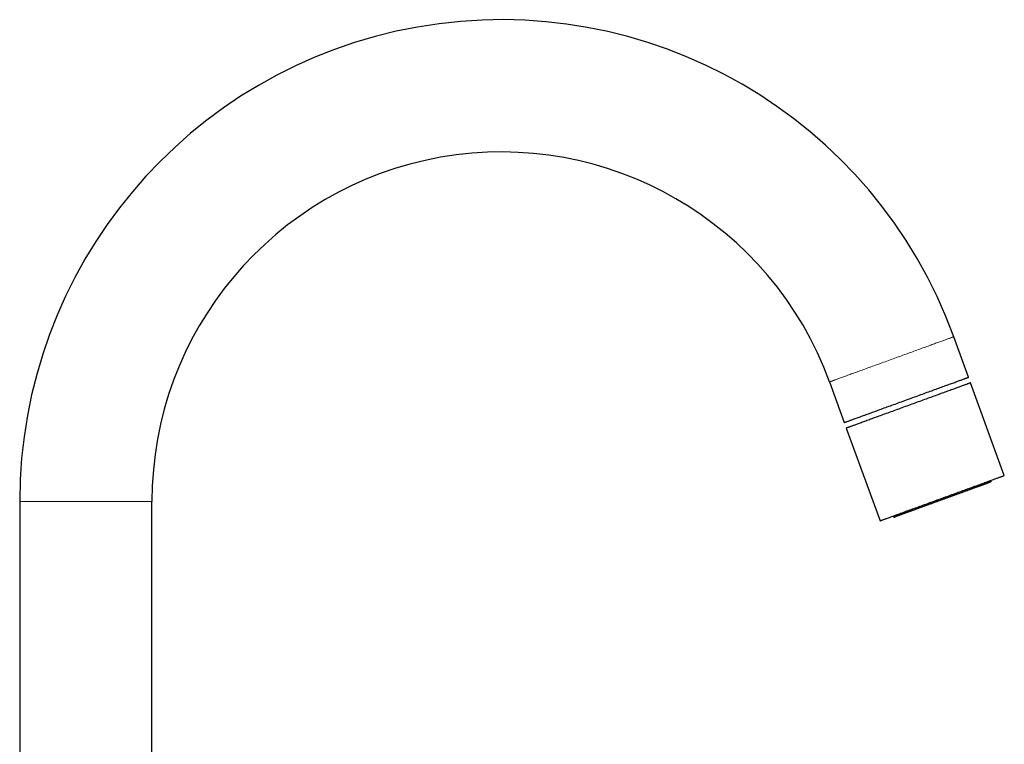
# Model space of a CAD drawing. Header units: millimetres. Extents: x 8 to 771, y 12 to 732.
# Tile 74 of 74: x 601 to 771, y 607 to 732. Entities that reach past the tile are written whole.
import ezdxf

# ---------------------------------------------------------------- set-up
doc = ezdxf.new("R2010")
doc.units = ezdxf.units.MM

msp = doc.modelspace()

# ---------------------------------------------------------------- linework, layer by layer
at = {"color": 7, "linetype": 'Continuous', "lineweight": 30}
for p, q in [((764.96, 670.32), (762.41, 677.32)), ((740.98, 669.52), (743.53, 662.53)), ((771.12, 653.39), (765.31, 669.36)), ((743.88, 661.56), (749.69, 645.59)), ((768.88, 652.52), (768.86, 652.57)), ((601.36, 648.92), (601.36, 565.35)), ((624.16, 565.35), (624.16, 648.92)), ((751.95, 646.41), (751.97, 646.36))]:
    msp.add_line(p, q, dxfattribs=at)
at = {"color": 8, "linetype": 'Continuous', "lineweight": 0}
msp.add_line((624.16, 648.92), (601.36, 648.92), dxfattribs=at)
at = {"color": 8, "linetype": 'Continuous', "lineweight": 0, "flags": 128}
for points in [[(740.98, 669.52), (740.99, 669.52), (741, 669.53), (741.02, 669.53), (741.04, 669.54), (741.08, 669.55), (741.12, 669.57), (741.16, 669.59), (741.22, 669.61), (741.28, 669.63), (741.35, 669.65), (741.43, 669.68), (741.51, 669.71), (741.6, 669.74), (741.7, 669.78), (741.8, 669.82), (741.91, 669.86), (742.03, 669.9), (742.15, 669.94), (742.28, 669.99), (742.42, 670.04), (742.56, 670.09), (742.71, 670.15), (742.87, 670.21), (743.03, 670.26), (743.2, 670.33), (743.37, 670.39), (743.55, 670.45), (743.74, 670.52), (743.93, 670.59), (744.12, 670.66), (744.32, 670.74), (744.53, 670.81), (744.74, 670.89), (744.96, 670.97), (745.18, 671.05), (745.4, 671.13), (745.63, 671.21), (745.86, 671.3), (746.1, 671.38), (746.34, 671.47), (746.59, 671.56), (746.83, 671.65), (747.09, 671.74), (747.34, 671.83), (747.6, 671.93), (747.86, 672.02), (748.12, 672.12), (748.39, 672.21), (748.65, 672.31), (748.92, 672.41), (749.2, 672.51), (749.47, 672.61), (749.74, 672.71), (750.02, 672.81), (750.3, 672.91), (750.58, 673.01), (750.86, 673.11), (751.14, 673.21), (751.42, 673.32), (751.7, 673.42), (751.98, 673.52), (752.26, 673.62), (752.54, 673.72), (752.82, 673.83), (753.1, 673.93), (753.37, 674.03), (753.65, 674.13), (753.92, 674.23), (754.2, 674.33), (754.47, 674.43), (754.74, 674.53), (755.01, 674.62), (755.27, 674.72), (755.54, 674.82), (755.8, 674.91), (756.05, 675), (756.31, 675.1), (756.56, 675.19), (756.81, 675.28), (757.05, 675.37), (757.29, 675.46), (757.53, 675.54), (757.76, 675.63), (757.99, 675.71), (758.22, 675.79), (758.44, 675.87), (758.65, 675.95), (758.87, 676.03), (759.07, 676.1), (759.27, 676.18), (759.47, 676.25), (759.66, 676.32), (759.84, 676.38), (760.02, 676.45), (760.2, 676.51), (760.36, 676.57), (760.53, 676.63), (760.68, 676.69), (760.83, 676.74), (760.97, 676.8), (761.11, 676.85), (761.24, 676.89), (761.37, 676.94), (761.48, 676.98), (761.59, 677.02), (761.7, 677.06), (761.79, 677.09), (761.89, 677.13), (761.97, 677.16), (762.04, 677.19), (762.11, 677.21), (762.18, 677.23), (762.23, 677.25), (762.28, 677.27), (762.32, 677.28), (762.35, 677.3), (762.38, 677.31), (762.39, 677.31), (762.41, 677.32), (762.41, 677.32)], [(768.88, 652.52), (768.88, 652.52), (768.88, 652.52), (768.87, 652.51), (768.85, 652.51), (768.83, 652.5), (768.81, 652.49), (768.77, 652.48), (768.74, 652.47), (768.69, 652.45), (768.64, 652.43), (768.59, 652.41), (768.53, 652.39), (768.46, 652.37), (768.39, 652.34), (768.31, 652.31), (768.23, 652.28), (768.14, 652.25), (768.05, 652.22), (767.95, 652.18), (767.85, 652.14), (767.74, 652.1), (767.62, 652.06), (767.51, 652.02), (767.38, 651.97), (767.25, 651.93), (767.12, 651.88), (766.98, 651.83), (766.84, 651.78), (766.69, 651.72), (766.54, 651.67), (766.39, 651.61), (766.23, 651.55), (766.07, 651.49), (765.9, 651.43), (765.73, 651.37), (765.56, 651.31), (765.38, 651.24), (765.2, 651.18), (765.01, 651.11), (764.82, 651.04), (764.63, 650.97), (764.44, 650.9), (764.24, 650.83), (764.05, 650.76), (763.84, 650.69), (763.64, 650.61), (763.43, 650.54), (763.23, 650.46), (763.02, 650.38), (762.81, 650.31), (762.59, 650.23), (762.38, 650.15), (762.16, 650.07), (761.94, 649.99), (761.73, 649.91), (761.51, 649.84), (761.29, 649.75), (761.07, 649.67), (760.84, 649.59), (760.62, 649.51), (760.4, 649.43), (760.18, 649.35), (759.96, 649.27), (759.74, 649.19), (759.52, 649.11), (759.3, 649.03), (759.08, 648.95), (758.86, 648.87), (758.64, 648.79), (758.43, 648.71)], [(758.43, 648.71), (758.21, 648.64), (758, 648.56), (757.79, 648.48), (757.58, 648.41), (757.37, 648.33), (757.17, 648.26), (756.96, 648.18), (756.76, 648.11), (756.57, 648.04), (756.37, 647.97), (756.18, 647.9), (755.99, 647.83), (755.8, 647.76), (755.62, 647.69), (755.44, 647.63), (755.26, 647.56), (755.08, 647.5), (754.92, 647.44), (754.75, 647.38), (754.59, 647.32), (754.43, 647.26), (754.27, 647.2), (754.12, 647.15), (753.98, 647.1), (753.84, 647.04), (753.7, 646.99), (753.57, 646.95), (753.44, 646.9), (753.32, 646.86), (753.2, 646.81), (753.09, 646.77), (752.98, 646.73), (752.88, 646.69), (752.78, 646.66), (752.69, 646.63), (752.6, 646.59), (752.52, 646.56), (752.44, 646.54), (752.37, 646.51), (752.31, 646.49), (752.25, 646.47), (752.2, 646.45), (752.15, 646.43), (752.1, 646.41), (752.07, 646.4), (752.04, 646.39), (752.01, 646.38), (751.99, 646.37), (751.98, 646.37), (751.97, 646.36), (751.97, 646.36)]]:
    msp.add_lwpolyline(points, dxfattribs=at)
at = {"color": 7, "linetype": 'Continuous', "lineweight": 30, "flags": 128}
for points in [[(743.53, 662.53), (743.53, 662.53), (743.54, 662.53), (743.56, 662.54), (743.59, 662.55), (743.62, 662.56), (743.66, 662.57), (743.71, 662.59), (743.76, 662.61), (743.83, 662.63), (743.9, 662.66), (743.97, 662.69), (744.05, 662.72), (744.14, 662.75), (744.24, 662.78), (744.35, 662.82), (744.46, 662.86), (744.57, 662.91), (744.7, 662.95), (744.83, 663), (744.97, 663.05), (745.11, 663.1), (745.26, 663.15), (745.41, 663.21), (745.58, 663.27), (745.74, 663.33), (745.92, 663.39), (746.1, 663.46), (746.28, 663.53), (746.47, 663.6), (746.67, 663.67), (746.87, 663.74), (747.07, 663.82), (747.29, 663.89), (747.5, 663.97), (747.72, 664.05), (747.95, 664.13), (748.17, 664.22), (748.41, 664.3), (748.65, 664.39), (748.89, 664.48), (749.13, 664.56), (749.38, 664.65), (749.63, 664.75), (749.89, 664.84), (750.14, 664.93), (750.4, 665.03), (750.67, 665.12), (750.93, 665.22), (751.2, 665.32), (751.47, 665.42), (751.74, 665.51), (752.02, 665.61), (752.29, 665.71), (752.57, 665.81), (752.84, 665.92), (753.12, 666.02), (753.4, 666.12), (753.68, 666.22), (753.96, 666.32), (754.24, 666.42), (754.52, 666.53), (754.8, 666.63), (755.08, 666.73), (755.36, 666.83), (755.64, 666.93), (755.92, 667.03), (756.19, 667.14), (756.47, 667.24), (756.74, 667.33), (757.02, 667.43), (757.29, 667.53), (757.55, 667.63), (757.82, 667.73), (758.08, 667.82), (758.34, 667.92), (758.6, 668.01), (758.85, 668.1), (759.11, 668.19), (759.35, 668.29), (759.6, 668.37), (759.84, 668.46), (760.08, 668.55), (760.31, 668.63), (760.54, 668.72), (760.76, 668.8), (760.98, 668.88), (761.2, 668.96), (761.41, 669.03), (761.62, 669.11), (761.82, 669.18), (762.01, 669.25), (762.2, 669.32), (762.39, 669.39), (762.57, 669.45), (762.74, 669.52), (762.91, 669.58), (763.07, 669.64), (763.23, 669.69), (763.38, 669.75), (763.52, 669.8), (763.66, 669.85), (763.79, 669.9), (763.91, 669.94), (764.03, 669.99), (764.14, 670.03), (764.24, 670.06), (764.34, 670.1), (764.43, 670.13), (764.51, 670.16), (764.59, 670.19), (764.66, 670.22), (764.72, 670.24), (764.78, 670.26), (764.82, 670.28), (764.86, 670.29), (764.9, 670.3), (764.92, 670.31), (764.94, 670.32), (764.95, 670.32), (764.96, 670.32)], [(765.31, 669.36), (765.3, 669.36), (765.29, 669.36), (765.27, 669.35), (765.25, 669.34), (765.21, 669.33), (765.17, 669.31), (765.13, 669.3), (765.07, 669.28), (765.01, 669.25), (764.94, 669.23), (764.86, 669.2), (764.78, 669.17), (764.69, 669.14), (764.59, 669.1), (764.49, 669.07), (764.38, 669.02), (764.26, 668.98), (764.14, 668.94), (764.01, 668.89), (763.87, 668.84), (763.73, 668.79), (763.58, 668.73), (763.42, 668.68), (763.26, 668.62), (763.09, 668.56), (762.92, 668.49), (762.74, 668.43), (762.55, 668.36), (762.36, 668.29), (762.17, 668.22), (761.97, 668.15), (761.76, 668.07), (761.55, 668), (761.33, 667.92), (761.11, 667.84), (760.89, 667.75), (760.66, 667.67), (760.43, 667.59), (760.19, 667.5), (759.95, 667.41), (759.7, 667.32), (759.46, 667.23), (759.2, 667.14), (758.95, 667.05), (758.69, 666.95), (758.43, 666.86), (758.17, 666.76), (757.9, 666.67), (757.64, 666.57), (757.37, 666.47), (757.09, 666.37), (756.82, 666.27), (756.54, 666.17), (756.27, 666.07), (755.99, 665.97), (755.71, 665.87), (755.43, 665.77), (755.15, 665.67), (754.87, 665.56), (754.59, 665.46), (754.31, 665.36), (754.03, 665.26), (753.75, 665.16), (753.47, 665.06), (753.19, 664.95), (752.92, 664.85), (752.64, 664.75), (752.37, 664.65), (752.09, 664.55), (751.82, 664.45), (751.55, 664.36), (751.28, 664.26), (751.02, 664.16), (750.75, 664.07), (750.49, 663.97), (750.24, 663.88), (749.98, 663.78), (749.73, 663.69), (749.48, 663.6), (749.24, 663.51), (749, 663.43), (748.76, 663.34), (748.53, 663.25), (748.3, 663.17), (748.07, 663.09), (747.85, 663.01), (747.64, 662.93), (747.42, 662.85), (747.22, 662.78), (747.02, 662.71), (746.82, 662.63), (746.63, 662.57), (746.45, 662.5), (746.27, 662.43), (746.09, 662.37), (745.93, 662.31), (745.76, 662.25), (745.61, 662.19), (745.46, 662.14), (745.32, 662.09), (745.18, 662.04), (745.05, 661.99), (744.92, 661.94), (744.81, 661.9), (744.7, 661.86), (744.59, 661.82), (744.49, 661.79), (744.4, 661.75), (744.32, 661.72), (744.25, 661.7), (744.18, 661.67), (744.11, 661.65), (744.06, 661.63), (744.01, 661.61), (743.97, 661.6), (743.94, 661.59), (743.91, 661.58), (743.89, 661.57), (743.88, 661.57), (743.88, 661.56), (743.88, 661.56)], [(749.69, 645.59), (749.7, 645.59), (749.71, 645.59), (749.73, 645.6), (749.75, 645.61), (749.79, 645.62), (749.83, 645.64), (749.87, 645.65), (749.93, 645.67), (749.99, 645.7), (750.06, 645.72), (750.14, 645.75), (750.22, 645.78), (750.31, 645.81), (750.41, 645.85), (750.51, 645.89), (750.62, 645.93), (750.74, 645.97), (750.86, 646.01), (750.99, 646.06), (751.13, 646.11), (751.27, 646.16), (751.42, 646.22), (751.58, 646.27), (751.74, 646.33), (751.91, 646.39), (752.08, 646.46), (752.26, 646.52), (752.45, 646.59), (752.64, 646.66), (752.83, 646.73), (753.03, 646.8), (753.24, 646.88), (753.45, 646.96), (753.67, 647.03), (753.89, 647.11), (754.11, 647.2), (754.34, 647.28), (754.57, 647.36), (754.81, 647.45), (755.05, 647.54), (755.3, 647.63), (755.54, 647.72), (755.8, 647.81), (756.05, 647.9), (756.31, 648), (756.57, 648.09), (756.83, 648.19), (757.1, 648.28), (757.36, 648.38), (757.63, 648.48), (757.91, 648.58), (758.18, 648.68), (758.45, 648.78), (758.73, 648.88), (759.01, 648.98), (759.29, 649.08), (759.57, 649.18), (759.85, 649.28), (760.13, 649.39), (760.41, 649.49), (760.69, 649.59), (760.97, 649.69), (761.25, 649.79), (761.53, 649.9), (761.81, 650), (762.08, 650.1), (762.36, 650.2), (762.63, 650.3), (762.91, 650.4), (763.18, 650.5), (763.45, 650.6), (763.72, 650.69), (763.98, 650.79), (764.25, 650.89), (764.51, 650.98), (764.76, 651.07), (765.02, 651.17), (765.27, 651.26), (765.52, 651.35), (765.76, 651.44), (766, 651.53), (766.24, 651.61), (766.47, 651.7), (766.7, 651.78), (766.93, 651.86), (767.15, 651.94), (767.36, 652.02), (767.58, 652.1), (767.78, 652.17), (767.98, 652.25), (768.18, 652.32), (768.37, 652.39), (768.55, 652.45), (768.73, 652.52), (768.91, 652.58), (769.07, 652.64), (769.24, 652.7), (769.39, 652.76), (769.54, 652.81), (769.68, 652.86), (769.82, 652.91), (769.95, 652.96), (770.08, 653.01), (770.19, 653.05), (770.3, 653.09), (770.41, 653.13), (770.51, 653.16), (770.6, 653.2), (770.68, 653.23), (770.75, 653.25), (770.82, 653.28), (770.89, 653.3), (770.94, 653.32), (770.99, 653.34), (771.03, 653.35), (771.06, 653.37), (771.09, 653.38), (771.1, 653.38), (771.12, 653.39), (771.12, 653.39)]]:
    msp.add_lwpolyline(points, dxfattribs=at)
at = {"color": 7, "linetype": 'Continuous', "lineweight": 30}
for centre, radius, start, end in [((684.39, 648.92), 83.03, 20, 180), ((684.39, 648.92), 60.23, 20, 180), ((768.69, 652.45), 0.2, 290, 20), ((752.15, 646.43), 0.2, 200, 290)]:
    msp.add_arc(centre, radius, start, end, dxfattribs=at)
for points, knots in [([(768.76, 652.26), (768.76, 652.26), (768.76, 652.26), (768.75, 652.26), (768.74, 652.25), (768.71, 652.25), (768.68, 652.23), (768.64, 652.22), (768.59, 652.2), (768.53, 652.18), (768.48, 652.16), (768.42, 652.14), (768.36, 652.12), (768.29, 652.09), (768.21, 652.06), (768.14, 652.04), (768.05, 652), (767.96, 651.97), (767.87, 651.94), (767.78, 651.9), (767.68, 651.87), (767.58, 651.83), (767.47, 651.79), (767.36, 651.75), (767.24, 651.71), (767.11, 651.66), (766.96, 651.61), (766.81, 651.55), (766.65, 651.5), (766.49, 651.44), (766.32, 651.38), (766.14, 651.31), (765.94, 651.24), (765.72, 651.16), (765.5, 651.08), (765.27, 650.99), (765.04, 650.91), (764.81, 650.82), (764.59, 650.74), (764.37, 650.67), (764.16, 650.59), (763.94, 650.51), (763.71, 650.43), (763.49, 650.34), (763.27, 650.26), (763.06, 650.19), (762.86, 650.11), (762.66, 650.04), (762.46, 649.97), (762.25, 649.89), (762.05, 649.82), (761.84, 649.74), (761.63, 649.67), (761.41, 649.59), (761.19, 649.51), (760.97, 649.43), (760.74, 649.34), (760.52, 649.26), (760.29, 649.18), (760.07, 649.1), (759.84, 649.01), (759.59, 648.92), (759.33, 648.83), (759.06, 648.73), (758.8, 648.64), (758.63, 648.57), (758.54, 648.54)], [0, 0, 0, 0, 0.013328, 0.028372, 0.042678, 0.060475, 0.078255, 0.096036, 0.113836, 0.131675, 0.145853, 0.160009, 0.174153, 0.188295, 0.202443, 0.216608, 0.230797, 0.245714, 0.259194, 0.27266, 0.286119, 0.29958, 0.313052, 0.326541, 0.340056, 0.356039, 0.371991, 0.387926, 0.403856, 0.419796, 0.435759, 0.451758, 0.470799, 0.489799, 0.508781, 0.527766, 0.546777, 0.565837, 0.582162, 0.598454, 0.614727, 0.630995, 0.647274, 0.663577, 0.679917, 0.693904, 0.707866, 0.721813, 0.735752, 0.749694, 0.763647, 0.777619, 0.79162, 0.806654, 0.821661, 0.836653, 0.851643, 0.866639, 0.881653, 0.896697, 0.911007, 0.928808, 0.946588, 0.964368, 0.982166, 1, 1, 1, 1]), ([(758.54, 648.54), (758.47, 648.52), (758.34, 648.47), (758.13, 648.39), (757.93, 648.32), (757.73, 648.25), (757.53, 648.18), (757.33, 648.1), (757.14, 648.03), (756.94, 647.96), (756.76, 647.89), (756.58, 647.83), (756.4, 647.76), (756.23, 647.7), (756.06, 647.64), (755.89, 647.58), (755.71, 647.51), (755.53, 647.45), (755.34, 647.38), (755.15, 647.31), (754.97, 647.24), (754.8, 647.18), (754.63, 647.12), (754.45, 647.05), (754.27, 646.99), (754.09, 646.92), (753.91, 646.86), (753.74, 646.8), (753.58, 646.74), (753.44, 646.68), (753.31, 646.64), (753.19, 646.59), (753.08, 646.55), (752.97, 646.52), (752.87, 646.48), (752.78, 646.45), (752.7, 646.42), (752.63, 646.39), (752.57, 646.37), (752.51, 646.35), (752.46, 646.33), (752.41, 646.31), (752.37, 646.3), (752.33, 646.28), (752.3, 646.27), (752.27, 646.26), (752.25, 646.25), (752.24, 646.25), (752.23, 646.24), (752.22, 646.24), (752.22, 646.24), (752.22, 646.24)], [0, 0, 0, 0, 0.019252, 0.038472, 0.057675, 0.076873, 0.096078, 0.115302, 0.13456, 0.154808, 0.173107, 0.191386, 0.209658, 0.227931, 0.246219, 0.26453, 0.282877, 0.304574, 0.326229, 0.34786, 0.369485, 0.391124, 0.412794, 0.434512, 0.46036, 0.486153, 0.51192, 0.537691, 0.563499, 0.589374, 0.611534, 0.63365, 0.655741, 0.677825, 0.699924, 0.722055, 0.744238, 0.763224, 0.782178, 0.80111, 0.820033, 0.838959, 0.857899, 0.876867, 0.895873, 0.916281, 0.936654, 0.957006, 0.977353, 0.99771, 1, 1, 1, 1])]:
    msp.add_open_spline(points, degree=3, knots=knots, dxfattribs=at)

doc.saveas('drawing.dxf')
